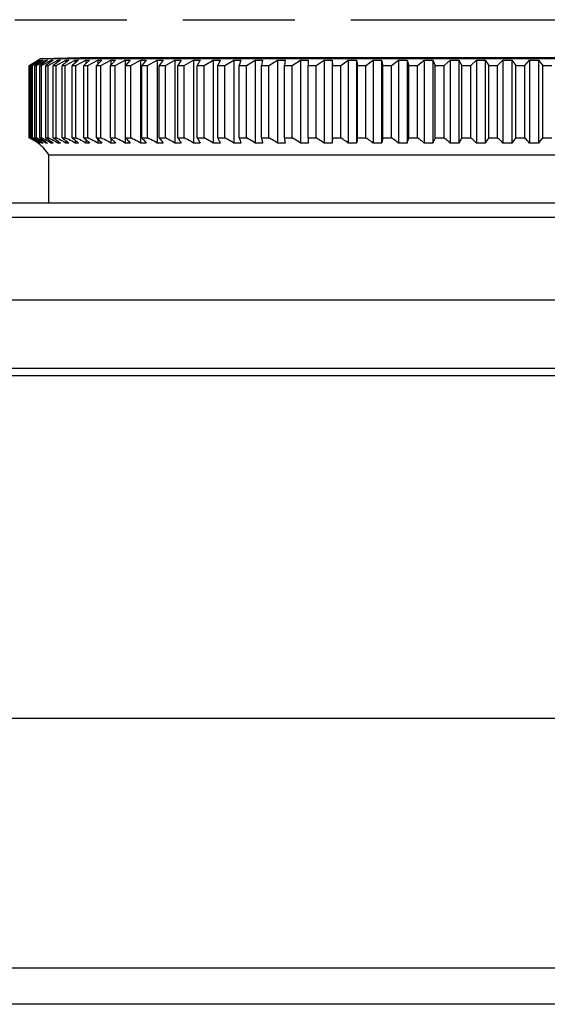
# Model space of a CAD drawing. Header units: millimetres. Extents: x 0 to 210, y 0 to 297.
# Tile 9 of 20: x 106.36 to 115.48, y 165.66 to 182.68. Entities that reach past the tile are written whole.
import ezdxf

# ---------------------------------------------------------------- set-up
doc = ezdxf.new("R2010")
doc.units = ezdxf.units.MM
doc.header["$LTSCALE"] = 19.36
doc.linetypes.add('PHANTOM', pattern=[0.8, 0.45, -0.05, 0.1, -0.05, 0.1, -0.05])
doc.layers.get('0').update_dxf_attribs({"linetype": 'CONTINUOUS'})
doc.layers.add('DEFAULT_3', color=7, linetype='PHANTOM')

msp = doc.modelspace()

# ---------------------------------------------------------------- linework, layer by layer
at = {"color": 7, "linetype": 'Continuous'}
for p, q in [((106.52131, 181.88699), (106.67492, 181.98069)), ((106.67901, 181.98069), (106.52949, 181.88699)), ((106.53767, 181.88699), (106.69497, 181.98069)), ((106.70721, 181.98069), (106.5622, 181.88699)), ((106.57854, 181.88699), (106.73909, 181.98069)), ((106.75945, 181.98069), (106.61935, 181.88699)), ((106.64381, 181.88699), (106.80716, 181.98069)), ((106.67492, 181.98069), (106.67492, 181.97814)), ((106.67753, 181.9831), (106.71592, 182.00667)), ((106.69497, 181.98069), (106.69497, 181.9728)), ((106.83559, 181.98069), (106.70078, 181.88699)), ((106.71592, 182.00667), (107.40865, 182.02461)), ((106.71592, 182.00667), (124.24001, 182.00667)), ((106.73328, 181.88699), (106.899, 181.98069)), ((106.73909, 181.98069), (106.73909, 181.9671)), ((106.93541, 181.98069), (106.80627, 181.88699)), ((106.80716, 181.98069), (106.80716, 181.96097)), ((106.84673, 181.88699), (107.01435, 181.98069)), ((106.899, 181.98069), (106.899, 181.95431)), ((107.05865, 181.98069), (106.93552, 181.88699)), ((106.98383, 181.88699), (107.1529, 181.98069)), ((107.01435, 181.98069), (107.01435, 181.94702)), ((107.20497, 181.98069), (107.08819, 181.88699)), ((107.14422, 181.88699), (107.31427, 181.98069)), ((107.1529, 181.98069), (107.1529, 181.93896)), ((107.37396, 181.98069), (107.26386, 181.88699)), ((107.31427, 181.98069), (107.31427, 181.92994)), ((107.32744, 181.88699), (107.49801, 181.98069)), ((107.40865, 182.02461), (123.54728, 182.02461)), ((107.56517, 181.98069), (107.46204, 181.88699)), ((107.49801, 181.98069), (107.5204, 181.98088)), ((107.49801, 181.98069), (107.49801, 181.91972)), ((107.5204, 181.98088), (107.54278, 181.98088)), ((107.53301, 181.88699), (107.70363, 181.98069)), ((107.54278, 181.98088), (107.56517, 181.98069)), ((107.77806, 181.98069), (107.68219, 181.88699)), ((107.70363, 181.98069), (107.72844, 181.98088)), ((107.70363, 181.98069), (107.70363, 181.90798)), ((107.72844, 181.98088), (107.75325, 181.98088)), ((107.75325, 181.98088), (107.77806, 181.98069)), ((107.76035, 181.88699), (107.93055, 181.98069)), ((108.01206, 181.98069), (107.92371, 181.88699)), ((107.93055, 181.98069), (107.95772, 181.98088)), ((107.93055, 181.98069), (107.93055, 181.89426)), ((107.95772, 181.98088), (107.98489, 181.98088)), ((107.98489, 181.98088), (108.01206, 181.98069)), ((108.00885, 181.88699), (108.17817, 181.98069)), ((108.17817, 181.98069), (108.20762, 181.98088)), ((108.17817, 181.98069), (108.17817, 180.54525)), ((108.26653, 181.98069), (108.18593, 181.88699)), ((108.20762, 181.98088), (108.23707, 181.98088)), ((108.23707, 181.98088), (108.26653, 181.98069)), ((108.27782, 181.88699), (108.44579, 181.98069)), ((108.44579, 181.98069), (108.47744, 181.98088)), ((108.44579, 181.98069), (108.44579, 180.54525)), ((108.54075, 181.98069), (108.46814, 181.88699)), ((108.47744, 181.98088), (108.5091, 181.98088)), ((108.5091, 181.98088), (108.54075, 181.98069)), ((108.56653, 181.88699), (108.73268, 181.98069)), ((108.73268, 181.98069), (108.76645, 181.98088)), ((108.73268, 181.98069), (108.73268, 180.54525)), ((108.76645, 181.98088), (108.80023, 181.98088)), ((108.834, 181.98069), (108.76957, 181.88699)), ((108.80023, 181.98088), (108.834, 181.98069)), ((108.87417, 181.88699), (109.03807, 181.98069)), ((109.03807, 181.98069), (109.07386, 181.98088)), ((109.03807, 181.98069), (109.03807, 180.54525)), ((109.07386, 181.98088), (109.10966, 181.98088)), ((109.14545, 181.98069), (109.08938, 181.88699)), ((109.10966, 181.98088), (109.14545, 181.98069)), ((109.19992, 181.88699), (109.3611, 181.98069)), ((109.3611, 181.98069), (109.39882, 181.98088)), ((109.3611, 181.98069), (109.3611, 180.54525)), ((109.39882, 181.98088), (109.43654, 181.98088)), ((109.47426, 181.98069), (109.4267, 181.88699)), ((109.43654, 181.98088), (109.47426, 181.98069)), ((109.54288, 181.88699), (109.7009, 181.98069)), ((109.7009, 181.98069), (109.74044, 181.98088)), ((109.7009, 181.98069), (109.7009, 180.54525)), ((109.74044, 181.98088), (109.77999, 181.98088)), ((109.77999, 181.98088), (109.81953, 181.98069)), ((109.81953, 181.98069), (109.78061, 181.88699)), ((109.9021, 181.88699), (110.05654, 181.98069)), ((110.05654, 181.98069), (110.09779, 181.98088)), ((110.05654, 181.98069), (110.05654, 180.54525)), ((110.09779, 181.98088), (110.13905, 181.98088)), ((110.13905, 181.98088), (110.1803, 181.98069)), ((110.1803, 181.98069), (110.15014, 181.88699)), ((110.27661, 181.88699), (110.42703, 181.98069)), ((110.42703, 181.98069), (110.46989, 181.98088)), ((110.42703, 181.98069), (110.42703, 180.54525)), ((110.46989, 181.98088), (110.51274, 181.98088)), ((110.51274, 181.98088), (110.5556, 181.98069)), ((110.5556, 181.98069), (110.53427, 181.88699)), ((110.66538, 181.88699), (110.81137, 181.98069)), ((110.81137, 181.98069), (110.87788, 181.98091)), ((110.81137, 181.98069), (110.81137, 180.54525)), ((110.87788, 181.98091), (110.94439, 181.98069)), ((110.94439, 181.98069), (110.93194, 181.88699)), ((111.06733, 181.88699), (111.2085, 181.98069)), ((111.2085, 181.98069), (111.27705, 181.98091)), ((111.2085, 181.98069), (111.2085, 180.54525)), ((111.27705, 181.98091), (111.3456, 181.98069)), ((111.3456, 181.98069), (111.34208, 181.88699)), ((111.48137, 181.88699), (111.61734, 181.98069)), ((111.61734, 181.98069), (111.68774, 181.98091)), ((111.61734, 181.98069), (111.61734, 180.54525)), ((111.68774, 181.98091), (111.75814, 181.98069)), ((111.75814, 181.98069), (111.76356, 181.88699)), ((111.75814, 181.98069), (111.75814, 180.54525)), ((111.90637, 181.88699), (112.03675, 181.98069)), ((112.03675, 181.98069), (112.10882, 181.98091)), ((112.03675, 181.98069), (112.03675, 180.54525)), ((112.10882, 181.98091), (112.18088, 181.98069)), ((112.18088, 181.98069), (112.18088, 180.54525)), ((112.18088, 181.98069), (112.19521, 181.88699)), ((112.34116, 181.88699), (112.4656, 181.98069)), ((112.4656, 181.98069), (112.53913, 181.98091)), ((112.4656, 181.98069), (112.4656, 180.54525)), ((112.53913, 181.98091), (112.61265, 181.98069)), ((112.61265, 181.98069), (112.61265, 180.54525)), ((112.61265, 181.98069), (112.63587, 181.88699)), ((112.78455, 181.88699), (112.9027, 181.98069)), ((112.9027, 181.98069), (112.97749, 181.98091)), ((112.9027, 181.98069), (112.9027, 180.54525)), ((112.97749, 181.98091), (113.05228, 181.98069)), ((113.05228, 181.98069), (113.05228, 180.54525)), ((113.05228, 181.98069), (113.08431, 181.88699)), ((113.23531, 181.88699), (113.34686, 181.98069)), ((113.34686, 181.98069), (113.42271, 181.98091)), ((113.34686, 181.98069), (113.34686, 180.54525)), ((113.42271, 181.98091), (113.49855, 181.98069)), ((113.49855, 181.98069), (113.49855, 180.54525)), ((113.49855, 181.98069), (113.53932, 181.88699)), ((113.69223, 181.88699), (113.79687, 181.98069)), ((113.79687, 181.98069), (113.87356, 181.98091)), ((113.79687, 181.98069), (113.79687, 180.54525)), ((113.87356, 181.98091), (113.95026, 181.98069)), ((113.95026, 181.98069), (113.95026, 180.54525)), ((113.95026, 181.98069), (113.99963, 181.88699)), ((114.15404, 181.88699), (114.25148, 181.98069)), ((114.25148, 181.98069), (114.32881, 181.98091)), ((114.25148, 181.98069), (114.25148, 180.54525)), ((114.32881, 181.98091), (114.40614, 181.98069)), ((114.40614, 181.98069), (114.40614, 180.54525)), ((114.40614, 181.98069), (114.464, 181.88699)), ((114.61948, 181.88699), (114.70945, 181.98069)), ((114.70945, 181.98069), (114.78721, 181.98091)), ((114.70945, 181.98069), (114.70945, 180.54525)), ((114.78721, 181.98091), (114.86497, 181.98069)), ((114.86497, 181.98069), (114.86497, 180.54525)), ((114.86497, 181.98069), (114.93115, 181.88699)), ((115.08727, 181.88699), (115.16953, 181.98069)), ((115.16953, 181.98069), (115.2475, 181.98091)), ((115.16953, 181.98069), (115.16953, 180.54525)), ((115.2475, 181.98091), (115.32548, 181.98069)), ((115.32548, 181.98069), (115.32548, 180.54525)), ((115.32548, 181.98069), (115.3998, 181.88699)), ((106.52131, 180.63614), (106.52131, 181.88699)), ((106.52949, 180.63613), (106.52949, 181.88699)), ((106.52949, 181.88699), (106.53767, 181.88699)), ((106.53767, 180.63614), (106.53767, 181.88699)), ((106.5622, 180.63613), (106.5622, 181.88699)), ((106.5622, 181.88699), (106.57854, 181.88699)), ((106.57854, 180.63614), (106.57854, 181.88699)), ((106.61935, 180.63613), (106.61935, 181.88699)), ((106.61935, 181.88699), (106.64381, 181.88699)), ((106.64381, 180.63614), (106.64381, 181.88699)), ((106.70078, 180.63613), (106.70078, 181.88699)), ((106.70078, 181.88699), (106.73328, 181.88699)), ((106.73328, 180.63614), (106.73328, 181.88699)), ((106.80627, 180.63613), (106.80627, 181.88699)), ((106.80627, 181.88699), (106.84673, 181.88699)), ((106.84673, 180.63614), (106.84673, 181.88699)), ((106.93552, 180.63613), (106.93552, 181.88699)), ((106.93552, 181.88699), (106.98383, 181.88699)), ((106.98383, 180.63614), (106.98383, 181.88699)), ((107.08819, 180.63613), (107.08819, 181.88699)), ((107.08819, 181.88699), (107.14422, 181.88699)), ((107.14422, 180.63614), (107.14422, 181.88699)), ((107.26386, 180.63613), (107.26386, 181.88699)), ((107.26386, 181.88699), (107.32744, 181.88699)), ((107.32744, 180.63614), (107.32744, 181.88699)), ((107.46204, 180.63613), (107.46204, 181.88699)), ((107.46204, 181.88699), (107.53301, 181.88699)), ((107.53301, 180.63614), (107.53301, 181.88699)), ((107.68219, 180.63613), (107.68219, 181.88699)), ((107.68219, 181.88699), (107.76035, 181.88699)), ((107.76035, 180.63614), (107.76035, 181.88699)), ((107.92371, 180.63613), (107.92371, 181.88699)), ((107.92371, 181.88699), (108.00885, 181.88699)), ((108.00885, 180.63614), (108.00885, 181.88699)), ((108.18593, 180.63613), (108.18593, 181.88699)), ((108.18593, 181.88699), (108.27782, 181.88699)), ((108.27782, 180.63614), (108.27782, 181.88699)), ((108.46814, 180.63613), (108.46814, 181.88699)), ((108.46814, 181.88699), (108.56653, 181.88699)), ((108.56653, 180.63614), (108.56653, 181.88699)), ((108.76957, 180.63613), (108.76957, 181.88699)), ((108.76957, 181.88699), (108.87417, 181.88699)), ((108.87417, 180.63614), (108.87417, 181.88699)), ((109.08938, 180.63613), (109.08938, 181.88699)), ((109.08938, 181.88699), (109.19992, 181.88699)), ((109.19992, 180.63614), (109.19992, 181.88699)), ((109.4267, 180.63613), (109.4267, 181.88699)), ((109.4267, 181.88699), (109.54288, 181.88699)), ((109.54288, 180.63614), (109.54288, 181.88699)), ((109.78061, 180.63613), (109.78061, 181.88699)), ((109.78061, 181.88699), (109.9021, 181.88699)), ((109.9021, 180.63614), (109.9021, 181.88699)), ((110.15014, 180.63613), (110.15014, 181.88699)), ((110.15014, 181.88699), (110.27661, 181.88699)), ((110.27661, 180.63614), (110.27661, 181.88699)), ((110.53427, 180.63613), (110.53427, 181.88699)), ((110.53427, 181.88699), (110.66538, 181.88699)), ((110.66538, 180.63614), (110.66538, 181.88699)), ((110.93194, 180.63613), (110.93194, 181.88699)), ((110.93194, 181.88699), (111.06733, 181.88699)), ((111.06733, 180.63614), (111.06733, 181.88699)), ((111.34208, 180.63613), (111.34208, 181.88699)), ((111.34208, 181.88699), (111.48137, 181.88699)), ((111.48137, 180.63614), (111.48137, 181.88699)), ((111.76356, 180.63613), (111.76356, 181.88699)), ((111.76356, 181.88699), (111.90637, 181.88699)), ((111.90637, 180.63614), (111.90637, 181.88699)), ((112.19521, 180.63613), (112.19521, 181.88699)), ((112.19521, 181.88699), (112.34116, 181.88699)), ((112.34116, 180.63614), (112.34116, 181.88699)), ((112.63587, 180.63613), (112.63587, 181.88699)), ((112.63587, 181.88699), (112.78455, 181.88699)), ((112.78455, 180.63614), (112.78455, 181.88699)), ((113.08431, 180.63613), (113.08431, 181.88699)), ((113.08431, 181.88699), (113.23531, 181.88699)), ((113.23531, 180.63614), (113.23531, 181.88699)), ((113.53932, 180.63613), (113.53932, 181.88699)), ((113.53932, 181.88699), (113.69223, 181.88699)), ((113.69223, 180.63614), (113.69223, 181.88699)), ((113.99963, 180.63613), (113.99963, 181.88699)), ((113.99963, 181.88699), (114.15404, 181.88699)), ((114.15404, 180.63614), (114.15404, 181.88699)), ((114.464, 180.63613), (114.464, 181.88699)), ((114.464, 181.88699), (114.61948, 181.88699)), ((114.61948, 180.63614), (114.61948, 181.88699)), ((114.93115, 180.63613), (114.93115, 181.88699)), ((114.93115, 181.88699), (115.08727, 181.88699)), ((115.08727, 180.63614), (115.08727, 181.88699)), ((115.3998, 180.63613), (115.3998, 181.88699)), ((115.3998, 181.88699), (115.55613, 181.88699)), ((106.54853, 180.62331), (106.52131, 180.63614)), ((106.52949, 180.63616), (106.53767, 180.63616)), ((106.52949, 180.63613), (106.55601, 180.6233)), ((106.56555, 180.62331), (106.53767, 180.63614)), ((106.55601, 180.6233), (106.5819, 180.60952)), ((106.5622, 180.63616), (106.57854, 180.63616)), ((106.5622, 180.63613), (106.58792, 180.6233)), ((106.59278, 180.60953), (106.56555, 180.62331)), ((106.607, 180.62331), (106.57854, 180.63614)), ((106.5819, 180.60952), (106.60717, 180.59479)), ((106.61939, 180.59478), (106.59278, 180.60953)), ((106.61935, 180.63616), (106.64381, 180.63616)), ((106.67492, 180.54525), (106.65103, 180.56262)), ((106.68841, 180.57913), (106.66195, 180.59478)), ((106.69497, 180.54525), (106.67051, 180.56262)), ((106.69497, 180.55468), (106.69497, 180.54525)), ((106.70078, 180.63616), (106.73328, 180.63616)), ((106.72867, 180.59478), (106.70104, 180.60953)), ((106.73909, 180.56148), (106.73909, 180.54525)), ((106.81938, 180.59478), (106.79134, 180.60953)), ((106.80627, 180.63616), (106.84673, 180.63616)), ((106.80716, 180.56833), (106.80716, 180.54525)), ((106.899, 180.57566), (106.899, 180.54525)), ((106.93552, 180.63616), (106.98383, 180.63616)), ((107.01435, 180.58333), (107.01435, 180.54525)), ((107.08819, 180.63616), (107.14422, 180.63616)), ((107.1529, 180.59151), (107.1529, 180.54525)), ((107.26386, 180.63616), (107.32744, 180.63616)), ((107.31427, 180.60017), (107.31427, 180.54525)), ((107.46204, 180.63616), (107.53301, 180.63616)), ((107.49801, 180.60966), (107.49801, 180.54525)), ((107.68219, 180.63616), (107.76035, 180.63616)), ((107.70363, 180.61962), (107.70363, 180.54525)), ((107.92371, 180.63616), (108.00885, 180.63616)), ((107.93055, 180.63053), (107.93055, 180.54525)), ((108.18593, 180.63616), (108.27782, 180.63616)), ((108.46814, 180.63616), (108.56653, 180.63616)), ((108.76957, 180.63616), (108.87417, 180.63616)), ((109.08938, 180.63616), (109.19992, 180.63616)), ((109.4267, 180.63616), (109.54288, 180.63616)), ((109.78061, 180.63616), (109.9021, 180.63616)), ((110.15014, 180.63616), (110.27661, 180.63616)), ((110.53427, 180.63616), (110.66538, 180.63616)), ((110.93194, 180.63616), (111.06733, 180.63616)), ((111.34208, 180.63616), (111.48137, 180.63616)), ((111.34332, 180.60952), (111.34449, 180.57914)), ((111.34449, 180.57914), (111.3456, 180.54525)), ((111.76356, 180.63616), (111.90637, 180.63616)), ((112.19521, 180.63616), (112.34116, 180.63616)), ((112.63587, 180.63616), (112.78455, 180.63616)), ((113.08431, 180.63616), (113.23531, 180.63616)), ((113.53932, 180.63616), (113.69223, 180.63616)), ((113.99963, 180.63616), (114.15404, 180.63616)), ((114.464, 180.63616), (114.61948, 180.63616)), ((114.93115, 180.63616), (115.08727, 180.63616)), ((115.3998, 180.63616), (115.55613, 180.63616)), ((106.67492, 180.5483), (106.67492, 180.54525)), ((107.95773, 180.54501), (107.93055, 180.54525)), ((107.98489, 180.54501), (107.95773, 180.54501)), ((108.01206, 180.54525), (107.98489, 180.54501)), ((108.20762, 180.54501), (108.17817, 180.54525)), ((108.23707, 180.54501), (108.20762, 180.54501)), ((108.26653, 180.54525), (108.23707, 180.54501)), ((108.47745, 180.54501), (108.44579, 180.54525)), ((108.50909, 180.54501), (108.47745, 180.54501)), ((108.54075, 180.54525), (108.50909, 180.54501)), ((108.76646, 180.54501), (108.73268, 180.54525)), ((108.80022, 180.54501), (108.76646, 180.54501)), ((108.834, 180.54525), (108.80022, 180.54501)), ((109.07387, 180.54501), (109.03807, 180.54525)), ((109.10965, 180.54501), (109.07387, 180.54501)), ((109.14545, 180.54525), (109.10965, 180.54501)), ((109.39883, 180.54501), (109.3611, 180.54525)), ((109.43654, 180.54501), (109.39883, 180.54501)), ((109.47426, 180.54525), (109.43654, 180.54501)), ((109.74045, 180.54501), (109.7009, 180.54525)), ((109.77998, 180.54501), (109.74045, 180.54501)), ((109.81953, 180.54525), (109.77998, 180.54501)), ((110.0978, 180.54501), (110.05654, 180.54525)), ((110.13904, 180.54501), (110.0978, 180.54501)), ((110.1803, 180.54525), (110.13904, 180.54501)), ((110.4699, 180.54501), (110.42703, 180.54525)), ((110.51274, 180.54501), (110.4699, 180.54501)), ((110.5556, 180.54525), (110.51274, 180.54501)), ((110.85572, 180.54501), (110.81137, 180.54525)), ((110.90004, 180.54501), (110.85572, 180.54501)), ((110.94439, 180.54525), (110.90004, 180.54501)), ((111.25421, 180.54501), (111.2085, 180.54525)), ((111.2999, 180.54501), (111.25421, 180.54501)), ((111.3456, 180.54525), (111.2999, 180.54501)), ((111.66428, 180.54501), (111.61734, 180.54525)), ((111.7112, 180.54501), (111.66428, 180.54501)), ((111.75814, 180.54525), (111.7112, 180.54501)), ((112.0848, 180.54501), (112.03675, 180.54525)), ((112.13283, 180.54501), (112.0848, 180.54501)), ((112.18088, 180.54525), (112.13283, 180.54501)), ((112.51462, 180.54501), (112.4656, 180.54525)), ((112.56363, 180.54501), (112.51462, 180.54501)), ((112.61265, 180.54525), (112.56363, 180.54501)), ((112.95257, 180.54501), (112.9027, 180.54525)), ((113.00241, 180.54501), (112.95257, 180.54501)), ((113.05228, 180.54525), (113.00241, 180.54501)), ((113.39744, 180.54501), (113.34686, 180.54525)), ((113.44798, 180.54501), (113.39744, 180.54501)), ((113.49855, 180.54525), (113.44798, 180.54501)), ((113.848, 180.54501), (113.79687, 180.54525)), ((113.89912, 180.54501), (113.848, 180.54501)), ((113.95026, 180.54525), (113.89912, 180.54501)), ((114.30304, 180.54501), (114.25148, 180.54525)), ((114.35458, 180.54501), (114.30304, 180.54501)), ((114.40614, 180.54525), (114.35458, 180.54501)), ((114.7613, 180.54501), (114.70945, 180.54525)), ((114.81312, 180.54501), (114.7613, 180.54501)), ((114.86497, 180.54525), (114.81312, 180.54501)), ((115.22152, 180.54501), (115.16953, 180.54525)), ((115.27349, 180.54501), (115.22152, 180.54501)), ((115.32548, 180.54525), (115.27349, 180.54501)), ((106.85793, 179.5118), (106.85793, 180.34506)), ((106.85793, 180.34506), (124.09801, 180.34506)), ((128.9482, 179.5118), (105.38773, 179.5118)), ((129.25797, 177.83117), (105.07797, 177.83117)), ((128.36564, 176.64971), (105.97029, 176.64971)), ((128.739, 170.60239), (105.86948, 170.60316)), ((128.44454, 165.66316), (105.8914, 165.66316))]:
    msp.add_line(p, q, dxfattribs=at)
at = {"color": 9, "linetype": 'Continuous'}
for p, q in [((128.68836, 179.26088), (105.64758, 179.26088)), ((128.31991, 166.29048), (106.01603, 166.29048))]:
    msp.add_line(p, q, dxfattribs=at)
at = {"color": 7, "linetype": 'Continuous'}
for points in [[(106.67492, 181.98069), (106.67561, 181.98081), (106.67629, 181.98088), (106.67697, 181.98091), (106.67765, 181.98088), (106.67833, 181.98081), (106.67901, 181.98069)], [(106.69497, 181.98069), (106.69701, 181.98081), (106.69905, 181.98088), (106.70109, 181.98091), (106.70313, 181.98088), (106.70517, 181.98081), (106.70721, 181.98069)], [(106.73909, 181.98069), (106.74248, 181.98081), (106.74588, 181.98088), (106.74927, 181.98091), (106.75266, 181.98088), (106.75606, 181.98081), (106.75945, 181.98069)], [(106.80716, 181.98069), (106.8119, 181.98081), (106.81664, 181.98088), (106.82137, 181.98091), (106.82611, 181.98088), (106.83085, 181.98081), (106.83559, 181.98069)], [(106.899, 181.98069), (106.90507, 181.98081), (106.91114, 181.98088), (106.91721, 181.98091), (106.92327, 181.98088), (106.92934, 181.98081), (106.93541, 181.98069)], [(107.01435, 181.98069), (107.02173, 181.98081), (107.02912, 181.98088), (107.0365, 181.98091), (107.04389, 181.98088), (107.05127, 181.98081), (107.05865, 181.98069)], [(107.1529, 181.98069), (107.16158, 181.98081), (107.17026, 181.98088), (107.17893, 181.98091), (107.18761, 181.98088), (107.19629, 181.98081), (107.20497, 181.98069)], [(107.31427, 181.98069), (107.32422, 181.98081), (107.33417, 181.98088), (107.34412, 181.98091), (107.35407, 181.98088), (107.36402, 181.98081), (107.37396, 181.98069)], [(106.60112, 180.59478), (106.57513, 180.60953), (106.54853, 180.62331)], [(106.58792, 180.6233), (106.61303, 180.60952), (106.63754, 180.59479)], [(106.65103, 180.56262), (106.62644, 180.57913), (106.60112, 180.59478)], [(106.66195, 180.59478), (106.63479, 180.60953), (106.607, 180.62331)], [(106.60717, 180.59479), (106.6318, 180.57914), (106.65574, 180.56263), (106.67901, 180.54525)], [(106.61935, 180.63613), (106.6442, 180.6233), (106.66846, 180.60952), (106.69214, 180.59479)], [(106.67051, 180.56262), (106.64532, 180.57913), (106.61939, 180.59478)], [(106.63754, 180.59479), (106.66142, 180.57914), (106.68464, 180.56263), (106.70721, 180.54525)], [(106.70104, 180.60953), (106.67276, 180.62331), (106.64381, 180.63614)], [(106.73909, 180.54525), (106.71412, 180.56262), (106.68841, 180.57913)], [(106.69214, 180.59479), (106.71521, 180.57914), (106.73765, 180.56263), (106.75945, 180.54525)], [(106.70078, 180.63613), (106.72469, 180.6233), (106.74803, 180.60952), (106.77082, 180.59479)], [(106.80716, 180.54525), (106.78175, 180.56262), (106.7556, 180.57913), (106.72867, 180.59478)], [(106.79134, 180.60953), (106.76265, 180.62331), (106.73328, 180.63614)], [(106.77082, 180.59479), (106.79302, 180.57914), (106.81461, 180.56263), (106.83559, 180.54525)], [(106.80627, 180.63613), (106.82917, 180.6233), (106.85153, 180.60952), (106.87336, 180.59479), (106.89464, 180.57914), (106.91532, 180.56263), (106.93541, 180.54525)], [(106.899, 180.54525), (106.87322, 180.56262), (106.84669, 180.57913), (106.81938, 180.59478)], [(106.93381, 180.59478), (106.90546, 180.60953), (106.87644, 180.62331), (106.84673, 180.63614)], [(107.01435, 180.54525), (106.98828, 180.56262), (106.96144, 180.57913), (106.93381, 180.59478)], [(106.93552, 180.63613), (106.95736, 180.6233), (106.97868, 180.60952), (106.9995, 180.59479), (107.01978, 180.57914), (107.03949, 180.56263), (107.05865, 180.54525)], [(107.07167, 180.59478), (107.04307, 180.60953), (107.0138, 180.62331), (106.98383, 180.63614)], [(107.1529, 180.54525), (107.1266, 180.56262), (107.09953, 180.57913), (107.07167, 180.59478)], [(107.08819, 180.63613), (107.1089, 180.6233), (107.12912, 180.60952), (107.14886, 180.59479), (107.1681, 180.57914), (107.1868, 180.56263), (107.20497, 180.54525)], [(107.26059, 180.57913), (107.23256, 180.59478), (107.2038, 180.60953), (107.17435, 180.62331), (107.14422, 180.63614)], [(107.31427, 180.54525), (107.28782, 180.56262), (107.26059, 180.57913)], [(107.26386, 180.63613), (107.28338, 180.6233), (107.30245, 180.60952), (107.32106, 180.59479), (107.3392, 180.57914), (107.35683, 180.56263), (107.37396, 180.54525)], [(107.49801, 180.54525), (107.47148, 180.56262), (107.44417, 180.57913), (107.41606, 180.59478), (107.38721, 180.60953), (107.35767, 180.62331), (107.32744, 180.63614)], [(107.46204, 180.63613), (107.48033, 180.6233), (107.49819, 180.60952), (107.51562, 180.59479), (107.53261, 180.57914), (107.54912, 180.56263), (107.56517, 180.54525)], [(107.70363, 180.54525), (107.67709, 180.56262), (107.64977, 180.57913), (107.62165, 180.59478), (107.59279, 180.60953), (107.56325, 180.62331), (107.53301, 180.63614)], [(107.68219, 180.63613), (107.69919, 180.6233), (107.71579, 180.60952), (107.732, 180.59479), (107.74779, 180.57914), (107.76314, 180.56263), (107.77806, 180.54525)], [(107.93055, 180.54525), (107.90408, 180.56262), (107.87683, 180.57913), (107.84878, 180.59478), (107.81999, 180.60953), (107.79052, 180.62331), (107.76035, 180.63614)], [(107.92371, 180.63613), (107.93938, 180.6233), (107.95468, 180.60952), (107.96961, 180.59479), (107.98416, 180.57914), (107.99831, 180.56263), (108.01206, 180.54525)], [(108.17817, 180.54525), (108.15183, 180.56262), (108.12472, 180.57913), (108.09682, 180.59478), (108.06817, 180.60953), (108.03886, 180.62331), (108.00885, 180.63614)], [(108.18593, 180.63613), (108.20023, 180.6233), (108.21418, 180.60952), (108.2278, 180.59479), (108.24108, 180.57914), (108.25398, 180.56263), (108.26653, 180.54525)], [(108.44579, 180.54525), (108.41966, 180.56262), (108.39277, 180.57913), (108.36509, 180.59478), (108.33667, 180.60953), (108.30759, 180.62331), (108.27782, 180.63614)], [(108.46814, 180.63613), (108.48102, 180.6233), (108.49359, 180.60952), (108.50587, 180.59479), (108.51783, 180.57914), (108.52945, 180.56263), (108.54075, 180.54525)], [(108.73268, 180.54525), (108.70684, 180.56262), (108.68024, 180.57913), (108.65285, 180.59478), (108.62474, 180.60953), (108.59597, 180.62331), (108.56653, 180.63614)], [(108.76957, 180.63613), (108.78099, 180.6233), (108.79215, 180.60952), (108.80304, 180.59479), (108.81365, 180.57914), (108.82397, 180.56263), (108.834, 180.54525)], [(109.03807, 180.54525), (109.01258, 180.56262), (108.98634, 180.57913), (108.95932, 180.59478), (108.9316, 180.60953), (108.90322, 180.62331), (108.87417, 180.63614)], [(109.08938, 180.63613), (109.09932, 180.6233), (109.10903, 180.60952), (109.11851, 180.59479), (109.12775, 180.57914), (109.13672, 180.56263), (109.14545, 180.54525)], [(109.3611, 180.54525), (109.33603, 180.56262), (109.31023, 180.57913), (109.28366, 180.59478), (109.2564, 180.60953), (109.22849, 180.62331), (109.19992, 180.63614)], [(109.4267, 180.63613), (109.43514, 180.6233), (109.44337, 180.60952), (109.45141, 180.59479), (109.45924, 180.57914), (109.46686, 180.56263), (109.47426, 180.54525)], [(109.7009, 180.54525), (109.67633, 180.56262), (109.65102, 180.57913), (109.62498, 180.59478), (109.59825, 180.60953), (109.57089, 180.62331), (109.54288, 180.63614)], [(109.78061, 180.63613), (109.78751, 180.6233), (109.79425, 180.60952), (109.80083, 180.59479), (109.80724, 180.57914), (109.81347, 180.56263), (109.81953, 180.54525)], [(110.05654, 180.54525), (110.03252, 180.56262), (110.00779, 180.57913), (109.98234, 180.59478), (109.95621, 180.60953), (109.92947, 180.62331), (109.9021, 180.63614)], [(110.15014, 180.63613), (110.15549, 180.6233), (110.16071, 180.60952), (110.16581, 180.59479), (110.17078, 180.57914), (110.17561, 180.56263), (110.1803, 180.54525)], [(110.42703, 180.54525), (110.40364, 180.56262), (110.37956, 180.57913), (110.35476, 180.59478), (110.32931, 180.60953), (110.30327, 180.62331), (110.27661, 180.63614)], [(110.53427, 180.63613), (110.53805, 180.6233), (110.54174, 180.60952), (110.54535, 180.59479), (110.54886, 180.57914), (110.55228, 180.56263), (110.5556, 180.54525)], [(110.81137, 180.54525), (110.78867, 180.56262), (110.76529, 180.57913), (110.74123, 180.59478), (110.71653, 180.60953), (110.69125, 180.62331), (110.66538, 180.63614)], [(110.93194, 180.63613), (110.93415, 180.6233), (110.93631, 180.60952), (110.93841, 180.59479), (110.94046, 180.57914), (110.94245, 180.56263), (110.94439, 180.54525)], [(111.2085, 180.54525), (111.18655, 180.56262), (111.16394, 180.57913), (111.14068, 180.59478), (111.11679, 180.60953), (111.09235, 180.62331), (111.06733, 180.63614)], [(111.34208, 180.63613), (111.34271, 180.6233), (111.34332, 180.60952)], [(111.61734, 180.54525), (111.59619, 180.56262), (111.57442, 180.57913), (111.55201, 180.59478), (111.52901, 180.60953), (111.50547, 180.62331), (111.48137, 180.63614)], [(111.76356, 180.63613), (111.7626, 180.6233), (111.76166, 180.60952), (111.76074, 180.59479), (111.75985, 180.57914), (111.75814, 180.54525)], [(112.03675, 180.54525), (112.01648, 180.56262), (111.9956, 180.57913), (111.97411, 180.59478), (111.95205, 180.60953), (111.92948, 180.62331), (111.90637, 180.63614)], [(112.19521, 180.63613), (112.19267, 180.6233), (112.19019, 180.60952), (112.18777, 180.59479), (112.1854, 180.57914), (112.18311, 180.56263), (112.18088, 180.54525)], [(112.4656, 180.54525), (112.44625, 180.56262), (112.42632, 180.57913), (112.40581, 180.59478), (112.38476, 180.60953), (112.36321, 180.62331), (112.34116, 180.63614)], [(112.63587, 180.63613), (112.63175, 180.6233), (112.62773, 180.60952), (112.62381, 180.59479), (112.61998, 180.57914), (112.61626, 180.56263), (112.61265, 180.54525)], [(112.9027, 180.54525), (112.88433, 180.56262), (112.86541, 180.57913), (112.84593, 180.59478), (112.82594, 180.60953), (112.80549, 180.62331), (112.78455, 180.63614)], [(113.08431, 180.63613), (113.07863, 180.6233), (113.07308, 180.60952), (113.06767, 180.59479), (113.06239, 180.57914), (113.05726, 180.56263), (113.05228, 180.54525)], [(113.34686, 180.54525), (113.32952, 180.56262), (113.31166, 180.57913), (113.29327, 180.59478), (113.2744, 180.60953), (113.25508, 180.62331), (113.23531, 180.63614)], [(113.53932, 180.63613), (113.53209, 180.6233), (113.52503, 180.60952), (113.51814, 180.59479), (113.51142, 180.57914), (113.5049, 180.56263), (113.49855, 180.54525)], [(113.79687, 180.54525), (113.78059, 180.56262), (113.76384, 180.57913), (113.74659, 180.59478), (113.72889, 180.60953), (113.71077, 180.62331), (113.69223, 180.63614)], [(113.99963, 180.63613), (113.99088, 180.6233), (113.98233, 180.60952), (113.97398, 180.59479), (113.96585, 180.57914), (113.95794, 180.56263), (113.95026, 180.54525)], [(114.25148, 180.54525), (114.23632, 180.56262), (114.22072, 180.57913), (114.20466, 180.59478), (114.18818, 180.60953), (114.17131, 180.62331), (114.15404, 180.63614)], [(114.464, 180.63613), (114.45374, 180.6233), (114.44372, 180.60952), (114.43394, 180.59479), (114.42441, 180.57914), (114.41515, 180.56263), (114.40614, 180.54525)], [(114.70945, 180.54525), (114.69546, 180.56262), (114.68105, 180.57913), (114.66622, 180.59478), (114.651, 180.60953), (114.63542, 180.62331), (114.61948, 180.63614)], [(114.93115, 180.63613), (114.91942, 180.6233), (114.90796, 180.60952), (114.89677, 180.59479), (114.88587, 180.57914), (114.87527, 180.56263), (114.86497, 180.54525)], [(115.16953, 180.54525), (115.15674, 180.56262), (115.14357, 180.57913), (115.13001, 180.59478), (115.11609, 180.60953), (115.10185, 180.62331), (115.08727, 180.63614)], [(115.3998, 180.63613), (115.38662, 180.6233), (115.37375, 180.60952), (115.36119, 180.59479), (115.34895, 180.57914), (115.33704, 180.56263), (115.32548, 180.54525)], [(106.67901, 180.54525), (106.67833, 180.5451), (106.67765, 180.54501), (106.67697, 180.54499), (106.67629, 180.54501), (106.67561, 180.5451), (106.67492, 180.54525)], [(106.70721, 180.54525), (106.70517, 180.5451), (106.70313, 180.54501), (106.70109, 180.54499), (106.69905, 180.54501), (106.69701, 180.5451), (106.69497, 180.54525)], [(106.75945, 180.54525), (106.75606, 180.5451), (106.75266, 180.54501), (106.74927, 180.54499), (106.74588, 180.54501), (106.74248, 180.5451), (106.73909, 180.54525)], [(106.83559, 180.54525), (106.83085, 180.5451), (106.82611, 180.54501), (106.82137, 180.54499), (106.81664, 180.54501), (106.8119, 180.5451), (106.80716, 180.54525)], [(106.93541, 180.54525), (106.92934, 180.5451), (106.92327, 180.54501), (106.91721, 180.54499), (106.91114, 180.54501), (106.90507, 180.5451), (106.899, 180.54525)], [(107.05865, 180.54525), (107.05127, 180.5451), (107.04388, 180.54501), (107.0365, 180.54499), (107.02912, 180.54501), (107.02173, 180.5451), (107.01435, 180.54525)], [(107.20497, 180.54525), (107.19629, 180.5451), (107.18761, 180.54501), (107.17893, 180.54499), (107.17026, 180.54501), (107.16158, 180.5451), (107.1529, 180.54525)], [(107.37396, 180.54525), (107.36401, 180.5451), (107.35406, 180.54501), (107.34412, 180.54499), (107.33417, 180.54501), (107.32422, 180.5451), (107.31427, 180.54525)], [(107.56517, 180.54525), (107.55397, 180.5451), (107.54278, 180.54501), (107.53159, 180.54499), (107.5204, 180.54501), (107.50921, 180.5451), (107.49801, 180.54525)], [(107.77806, 180.54525), (107.76565, 180.5451), (107.75325, 180.54501), (107.74085, 180.54499), (107.72844, 180.54501), (107.71604, 180.5451), (107.70363, 180.54525)], [(105.97025, 176.53118), (128.42297, 176.53095), (128.6854, 176.53032)]]:
    msp.add_lwpolyline(points, dxfattribs=at)
msp.add_arc((106.20075, 179.92492), 0.78, 32.591392, 54.704902, dxfattribs=at)
at = {"layer": 'DEFAULT_3', "color": 91, "linetype": 'PHANTOM', "true_color": 0x80ff80}
msp.add_line((50.12864, 182.68), (150.12864, 182.68), dxfattribs=at)

doc.saveas('drawing.dxf')
